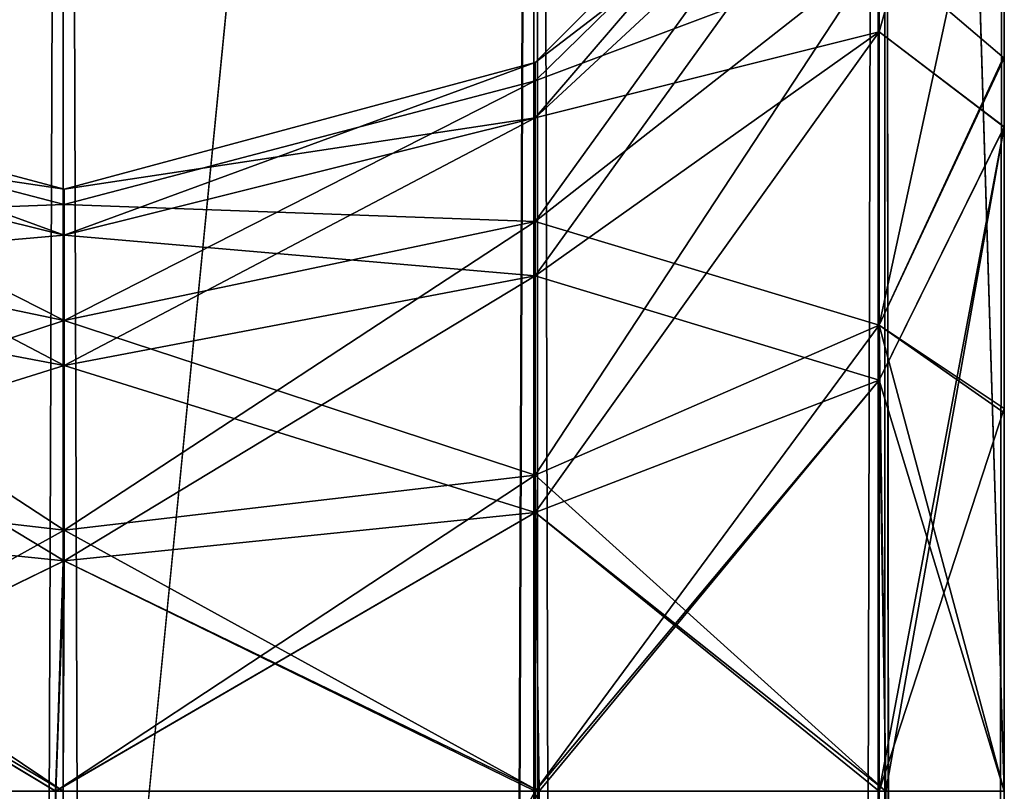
# Model space of a CAD drawing. Extents: x -23 to 470, y -1800 to 0.
# Tile 240 of 256: x 436 to 450, y -72 to -62. Entities that reach past the tile are written whole.
import ezdxf

# ---------------------------------------------------------------- set-up
doc = ezdxf.new("R2010")
doc.units = 0
doc.header["$LTSCALE"] = 17.087905
for name, color, linetype in [('545', 7, 'CONTINUOUS'), ('577', 7, 'CONTINUOUS'), ('578', 7, 'CONTINUOUS'), ('579', 7, 'CONTINUOUS'), ('580', 7, 'CONTINUOUS'), ('581', 7, 'CONTINUOUS'), ('582', 7, 'CONTINUOUS'), ('583', 7, 'CONTINUOUS'), ('584', 7, 'CONTINUOUS'), ('585', 7, 'CONTINUOUS'), ('586', 7, 'CONTINUOUS'), ('587', 7, 'CONTINUOUS'), ('588', 7, 'CONTINUOUS'), ('589', 7, 'CONTINUOUS'), ('590', 7, 'CONTINUOUS'), ('591', 7, 'CONTINUOUS'), ('611', 7, 'CONTINUOUS'), ('612', 7, 'CONTINUOUS')]:
    doc.layers.add(name, color=color, linetype=linetype)

msp = doc.modelspace()

# ---------------------------------------------------------------- linework, layer by layer
at = {"layer": '545', "linetype": 'CONTINUOUS'}
for points in [[(449.55, -63.023, 59.493), (449.55, -55.842, 53.805), (449.55, -12.5, 95), (449.55, -63.023, 59.493)], [(449.55, -63.019, 63.508), (449.55, -63.023, 59.493), (449.55, -12.5, 95), (449.55, -63.019, 63.508)], [(449.55, -55.839, 69.199), (449.55, -63.019, 63.508), (449.55, -12.5, 95), (449.55, -55.839, 69.199)], [(449.55, -55.842, -69.195), (449.55, -12.5, -24.51), (449.55, -63.023, -63.507), (449.55, -55.842, -69.195)], [(449.55, -63.023, -63.507), (449.55, -12.5, -24.51), (449.55, -63.019, -59.492), (449.55, -63.023, -63.507)], [(449.55, -63.019, -59.492), (449.55, -12.5, -24.51), (449.55, -55.839, -53.801), (449.55, -63.019, -59.492)], [(449.55, -13.067, -97.86), (449.55, -12.5, -95), (449.55, -63.019, -100.492), (449.55, -13.067, -97.86)], [(449.55, -63.019, -100.492), (449.55, -12.5, -95), (449.55, -55.839, -94.801), (449.55, -63.019, -100.492)], [(449.55, -13.5, -98.734), (449.55, -13.067, -97.86), (449.55, -63.019, -100.492), (449.55, -13.5, -98.734)], [(449.55, -14.695, -100.301), (449.55, -13.5, -98.734), (449.55, -63.019, -100.492), (449.55, -14.695, -100.301)], [(449.55, -63.023, 100.493), (449.55, -55.842, 94.805), (449.55, -14.695, 100.301), (449.55, -63.023, 100.493)], [(449.55, -16.266, 101.5), (449.55, -63.023, 100.493), (449.55, -14.695, 100.301), (449.55, -16.266, 101.5)], [(449.55, -16.266, -101.5), (449.55, -14.695, -100.301), (449.55, -63.019, -100.492), (449.55, -16.266, -101.5)], [(449.55, -17.135, 101.931), (449.55, -63.023, 100.493), (449.55, -16.266, 101.5), (449.55, -17.135, 101.931)], [(449.55, -17.135, -101.931), (449.55, -16.266, -101.5), (449.55, -71.85, -102.5), (449.55, -17.135, -101.931)], [(449.55, -71.85, -102.5), (449.55, -16.266, -101.5), (449.55, -63.019, -100.492), (449.55, -71.85, -102.5)], [(449.55, -20, 102.5), (449.55, -63.023, 100.493), (449.55, -17.135, 101.931), (449.55, -20, 102.5)], [(449.55, -20, -102.5), (449.55, -17.135, -101.931), (449.55, -71.85, -102.5), (449.55, -20, -102.5)], [(449.55, -71.85, 102.5), (449.55, -63.023, 100.493), (449.55, -20, 102.5), (449.55, -71.85, 102.5)], [(449.55, -55.839, 28.199), (449.55, -63.019, 22.508), (449.55, -36.75, 27.648), (449.55, -55.839, 28.199)], [(449.55, -36.75, 27.648), (449.55, -63.019, 22.508), (449.55, -47.582, 21.378), (449.55, -36.75, 27.648)], [(449.55, -63.023, -22.507), (449.55, -55.842, -28.195), (449.55, -36.75, -27.648), (449.55, -63.023, -22.507)], [(449.55, -47.582, -21.378), (449.55, -63.023, -22.507), (449.55, -36.75, -27.648), (449.55, -47.582, -21.378)], [(449.55, -62.109, 18.038), (449.55, -57.994, 15.109), (449.55, -47.582, 21.378), (449.55, -62.109, 18.038)], [(449.55, -66.819, 19.873), (449.55, -62.109, 18.038), (449.55, -47.582, 21.378), (449.55, -66.819, 19.873)], [(449.55, -71.85, 20.5), (449.55, -66.819, 19.873), (449.55, -47.582, 21.378), (449.55, -71.85, 20.5)], [(449.55, -63.019, 22.508), (449.55, -71.85, 20.5), (449.55, -47.582, 21.378), (449.55, -63.019, 22.508)], [(449.55, -71.85, -20.5), (449.55, -63.023, -22.507), (449.55, -47.582, -21.378), (449.55, -71.85, -20.5)], [(449.55, -66.765, -19.859), (449.55, -71.85, -20.5), (449.55, -47.582, -21.378), (449.55, -66.765, -19.859)], [(449.55, -62.077, -18.021), (449.55, -66.765, -19.859), (449.55, -47.582, -21.378), (449.55, -62.077, -18.021)], [(449.55, -57.983, -15.098), (449.55, -62.077, -18.021), (449.55, -47.582, -21.378), (449.55, -57.983, -15.098)], [(449.55, -71.85, 61.5), (449.55, -63.023, 59.493), (449.55, -63.019, 63.508), (449.55, -71.85, 61.5)], [(449.55, -71.85, -61.5), (449.55, -63.023, -63.507), (449.55, -63.019, -59.492), (449.55, -71.85, -61.5)]]:
    msp.add_3dface(points, dxfattribs=at)
at = {"layer": '577', "linetype": 'CONTINUOUS'}
for points in [[(437.05, -20, 115.1), (443.35, -1780, 113.412), (443.35, -20, 113.412), (437.05, -20, 115.1)], [(443.35, -1780, 113.412), (437.05, -20, 115.1), (437.05, -83.45, 115.1), (443.35, -1780, 113.412)], [(443.35, -1780, 113.412), (447.962, -1780, 108.8), (443.35, -20, 113.412), (443.35, -1780, 113.412)], [(447.962, -1780, 108.8), (447.962, -20, 108.8), (443.35, -20, 113.412), (447.962, -1780, 108.8)], [(449.55, -71.85, 102.5), (449.55, -20, 102.5), (447.962, -20, 108.8), (449.55, -71.85, 102.5)], [(449.55, -1728.15, 102.5), (449.55, -71.85, 102.5), (447.962, -20, 108.8), (449.55, -1728.15, 102.5)], [(449.55, -1780, 102.5), (449.55, -1728.15, 102.5), (447.962, -20, 108.8), (449.55, -1780, 102.5)], [(447.962, -1780, 108.8), (449.55, -1780, 102.5), (447.962, -20, 108.8), (447.962, -1780, 108.8)], [(436.949, -71.85, 89.9), (443.37, -71.85, 91.6), (437, -83.45, 89.9), (436.949, -71.85, 89.9)], [(437, -83.45, 89.9), (443.37, -71.85, 91.6), (437.05, -1716.55, 89.9), (437, -83.45, 89.9)], [(443.344, -1728.15, 91.585), (437.05, -1728.15, 89.9), (443.37, -71.85, 91.6), (443.344, -1728.15, 91.585)], [(443.37, -71.85, 91.6), (437.05, -1728.15, 89.9), (437.05, -1716.55, 89.9), (443.37, -71.85, 91.6)], [(447.962, -1728.15, 96.2), (443.344, -1728.15, 91.585), (443.37, -71.85, 91.6), (447.962, -1728.15, 96.2)], [(447.975, -71.85, 96.223), (447.962, -1728.15, 96.2), (443.37, -71.85, 91.6), (447.975, -71.85, 96.223)], [(449.55, -71.85, 102.5), (449.55, -1728.15, 102.5), (447.962, -1728.15, 96.2), (449.55, -71.85, 102.5)], [(449.55, -71.85, 102.5), (447.962, -1728.15, 96.2), (447.975, -71.85, 96.223), (449.55, -71.85, 102.5)]]:
    msp.add_3dface(points, dxfattribs=at)
at = {"layer": '578', "linetype": 'CONTINUOUS'}
for points in [[(430.747, -1780, 113.41), (437.05, -1780, 115.1), (430.747, -20, 113.41), (430.747, -1780, 113.41)], [(430.747, -20, 113.41), (437.05, -1780, 115.1), (437.05, -1716.55, 115.1), (430.747, -20, 113.41)], [(437.05, -20, 115.1), (430.747, -20, 113.41), (437.05, -83.45, 115.1), (437.05, -20, 115.1)], [(430.747, -20, 113.41), (437.05, -1716.55, 115.1), (437.05, -83.45, 115.1), (430.747, -20, 113.41)], [(430.73, -1728.15, 91.6), (430.756, -71.85, 91.585), (436.949, -71.85, 89.9), (430.73, -1728.15, 91.6)], [(430.73, -1728.15, 91.6), (436.949, -71.85, 89.9), (437, -83.45, 89.9), (430.73, -1728.15, 91.6)]]:
    msp.add_3dface(points, dxfattribs=at)
at = {"layer": '579', "linetype": 'CONTINUOUS'}
for points in [[(436.95, -71.85, -49), (437, -83.45, -49), (443.32, -71.85, -50.686), (436.95, -71.85, -49)], [(436.95, -71.85, -74), (443.32, -71.85, -72.314), (437, -83.45, -74), (436.95, -71.85, -74)], [(443.294, -1728.15, -50.671), (443.32, -71.85, -50.686), (437, -83.45, -49), (443.294, -1728.15, -50.671)], [(437, -83.45, -74), (443.32, -71.85, -72.314), (437.05, -1716.55, -74), (437, -83.45, -74)], [(443.294, -1728.15, -72.329), (437.05, -1728.15, -74), (443.32, -71.85, -72.314), (443.294, -1728.15, -72.329)], [(443.32, -71.85, -72.314), (437.05, -1728.15, -74), (437.05, -1716.55, -74), (443.32, -71.85, -72.314)], [(443.294, -1728.15, -50.671), (447.875, -1728.15, -55.25), (443.32, -71.85, -50.686), (443.294, -1728.15, -50.671)], [(447.875, -1728.15, -67.75), (443.294, -1728.15, -72.329), (443.32, -71.85, -72.314), (447.875, -1728.15, -67.75)], [(447.875, -1728.15, -55.25), (447.888, -71.85, -55.273), (443.32, -71.85, -50.686), (447.875, -1728.15, -55.25)], [(447.888, -71.85, -67.727), (447.875, -1728.15, -67.75), (443.32, -71.85, -72.314), (447.888, -71.85, -67.727)], [(449.55, -71.85, -61.5), (449.55, -1728.15, -61.5), (447.875, -1728.15, -67.75), (449.55, -71.85, -61.5)], [(449.55, -71.85, -61.5), (447.875, -1728.15, -67.75), (447.888, -71.85, -67.727), (449.55, -71.85, -61.5)], [(447.875, -1728.15, -55.25), (449.55, -1728.15, -61.5), (447.888, -71.85, -55.273), (447.875, -1728.15, -55.25)], [(449.55, -1728.15, -61.5), (449.55, -71.85, -61.5), (447.888, -71.85, -55.273), (449.55, -1728.15, -61.5)]]:
    msp.add_3dface(points, dxfattribs=at)
at = {"layer": '580', "linetype": 'CONTINUOUS'}
for points in [[(430.78, -1728.15, -72.314), (430.806, -71.85, -72.329), (436.95, -71.85, -74), (430.78, -1728.15, -72.314)], [(430.78, -1728.15, -72.314), (436.95, -71.85, -74), (437, -83.45, -74), (430.78, -1728.15, -72.314)], [(436.95, -71.85, -49), (430.806, -71.85, -50.671), (437, -83.45, -49), (436.95, -71.85, -49)]]:
    msp.add_3dface(points, dxfattribs=at)
at = {"layer": '581', "linetype": 'CONTINUOUS'}
for points in [[(443.3, -1780, -113.325), (437.05, -1780, -115), (443.3, -20, -113.325), (443.3, -1780, -113.325)], [(443.3, -20, -113.325), (437.05, -1780, -115), (437.05, -1716.55, -115), (443.3, -20, -113.325)], [(437.05, -20, -115), (443.3, -20, -113.325), (437.05, -83.45, -115), (437.05, -20, -115)], [(437.05, -83.45, -115), (443.3, -20, -113.325), (437.05, -1716.55, -115), (437.05, -83.45, -115)], [(447.875, -1780, -108.75), (443.3, -1780, -113.325), (447.875, -20, -108.75), (447.875, -1780, -108.75)], [(443.3, -1780, -113.325), (443.3, -20, -113.325), (447.875, -20, -108.75), (443.3, -1780, -113.325)], [(449.55, -20, -102.5), (449.55, -71.85, -102.5), (447.875, -1780, -108.75), (449.55, -20, -102.5)], [(449.55, -20, -102.5), (447.875, -1780, -108.75), (447.875, -20, -108.75), (449.55, -20, -102.5)], [(436.95, -71.85, -90), (437, -83.45, -90), (443.32, -71.85, -91.686), (436.95, -71.85, -90)], [(443.294, -1728.15, -91.671), (443.32, -71.85, -91.686), (437, -83.45, -90), (443.294, -1728.15, -91.671)], [(443.294, -1728.15, -91.671), (447.875, -1728.15, -96.25), (443.32, -71.85, -91.686), (443.294, -1728.15, -91.671)], [(447.875, -1728.15, -96.25), (447.888, -71.85, -96.273), (443.32, -71.85, -91.686), (447.875, -1728.15, -96.25)], [(449.55, -71.85, -102.5), (449.55, -1728.15, -102.5), (447.875, -1780, -108.75), (449.55, -71.85, -102.5)], [(447.875, -1728.15, -96.25), (449.55, -1728.15, -102.5), (447.888, -71.85, -96.273), (447.875, -1728.15, -96.25)], [(449.55, -1728.15, -102.5), (449.55, -71.85, -102.5), (447.888, -71.85, -96.273), (449.55, -1728.15, -102.5)]]:
    msp.add_3dface(points, dxfattribs=at)
at = {"layer": '582', "linetype": 'CONTINUOUS'}
for points in [[(430.797, -1780, -113.323), (430.797, -20, -113.323), (437.05, -20, -115), (430.797, -1780, -113.323)], [(430.797, -1780, -113.323), (437.05, -20, -115), (437.05, -83.45, -115), (430.797, -1780, -113.323)], [(436.95, -71.85, -90), (430.806, -71.85, -91.671), (437, -83.45, -90), (436.95, -71.85, -90)]]:
    msp.add_3dface(points, dxfattribs=at)
at = {"layer": '583', "linetype": 'CONTINUOUS'}
for points in [[(436.95, -71.85, 74), (437, -83.45, 74), (443.32, -71.85, 72.314), (436.95, -71.85, 74)], [(436.95, -71.85, 49), (443.32, -71.85, 50.686), (437, -83.45, 49), (436.95, -71.85, 49)], [(443.294, -1728.15, 72.329), (443.32, -71.85, 72.314), (437, -83.45, 74), (443.294, -1728.15, 72.329)], [(437, -83.45, 49), (443.32, -71.85, 50.686), (437.05, -1716.55, 49), (437, -83.45, 49)], [(443.294, -1728.15, 50.671), (437.05, -1728.15, 49), (443.32, -71.85, 50.686), (443.294, -1728.15, 50.671)], [(443.32, -71.85, 50.686), (437.05, -1728.15, 49), (437.05, -1716.55, 49), (443.32, -71.85, 50.686)], [(443.294, -1728.15, 72.329), (447.875, -1728.15, 67.75), (443.32, -71.85, 72.314), (443.294, -1728.15, 72.329)], [(447.875, -1728.15, 55.25), (443.294, -1728.15, 50.671), (443.32, -71.85, 50.686), (447.875, -1728.15, 55.25)], [(447.875, -1728.15, 67.75), (447.888, -71.85, 67.727), (443.32, -71.85, 72.314), (447.875, -1728.15, 67.75)], [(447.888, -71.85, 55.273), (447.875, -1728.15, 55.25), (443.32, -71.85, 50.686), (447.888, -71.85, 55.273)], [(449.55, -71.85, 61.5), (449.55, -1728.15, 61.5), (447.875, -1728.15, 55.25), (449.55, -71.85, 61.5)], [(449.55, -71.85, 61.5), (447.875, -1728.15, 55.25), (447.888, -71.85, 55.273), (449.55, -71.85, 61.5)], [(447.875, -1728.15, 67.75), (449.55, -1728.15, 61.5), (447.888, -71.85, 67.727), (447.875, -1728.15, 67.75)], [(449.55, -1728.15, 61.5), (449.55, -71.85, 61.5), (447.888, -71.85, 67.727), (449.55, -1728.15, 61.5)]]:
    msp.add_3dface(points, dxfattribs=at)
at = {"layer": '584', "linetype": 'CONTINUOUS'}
for points in [[(430.78, -1728.15, 50.686), (430.806, -71.85, 50.671), (436.95, -71.85, 49), (430.78, -1728.15, 50.686)], [(430.78, -1728.15, 50.686), (436.95, -71.85, 49), (437, -83.45, 49), (430.78, -1728.15, 50.686)], [(436.95, -71.85, 74), (430.806, -71.85, 72.329), (437, -83.45, 74), (436.95, -71.85, 74)]]:
    msp.add_3dface(points, dxfattribs=at)
at = {"layer": '585', "linetype": 'CONTINUOUS'}
for points in [[(436.95, -71.85, -8), (437, -83.45, -8), (443.32, -71.85, -9.686), (436.95, -71.85, -8)], [(443.294, -1728.15, -9.671), (443.32, -71.85, -9.686), (437, -83.45, -8), (443.294, -1728.15, -9.671)], [(443.317, -71.85, -31.315), (443.294, -1728.15, -31.329), (437.05, -71.85, -33), (443.317, -71.85, -31.315)], [(437.05, -71.85, -33), (443.294, -1728.15, -31.329), (437.05, -83.45, -33), (437.05, -71.85, -33)], [(443.294, -1728.15, -9.671), (447.875, -1728.15, -14.25), (443.32, -71.85, -9.686), (443.294, -1728.15, -9.671)], [(447.875, -1728.15, -26.75), (443.294, -1728.15, -31.329), (443.317, -71.85, -31.315), (447.875, -1728.15, -26.75)], [(447.888, -71.85, -26.727), (447.875, -1728.15, -26.75), (443.317, -71.85, -31.315), (447.888, -71.85, -26.727)], [(447.875, -1728.15, -14.25), (447.888, -71.85, -14.273), (443.32, -71.85, -9.686), (447.875, -1728.15, -14.25)], [(449.55, -71.85, -20.5), (449.55, -1728.15, -20.5), (447.875, -1728.15, -26.75), (449.55, -71.85, -20.5)], [(449.55, -71.85, -20.5), (447.875, -1728.15, -26.75), (447.888, -71.85, -26.727), (449.55, -71.85, -20.5)], [(447.875, -1728.15, -14.25), (449.55, -1728.15, -20.5), (447.888, -71.85, -14.273), (447.875, -1728.15, -14.25)], [(449.55, -1728.15, -20.5), (449.55, -71.85, -20.5), (447.888, -71.85, -14.273), (449.55, -1728.15, -20.5)]]:
    msp.add_3dface(points, dxfattribs=at)
at = {"layer": '586', "linetype": 'CONTINUOUS'}
for points in [[(430.78, -1728.15, -31.314), (430.802, -71.85, -31.327), (437.05, -83.45, -33), (430.78, -1728.15, -31.314)], [(430.802, -71.85, -31.327), (437.05, -71.85, -33), (437.05, -83.45, -33), (430.802, -71.85, -31.327)], [(436.95, -71.85, -8), (430.806, -71.85, -9.671), (437, -83.45, -8), (436.95, -71.85, -8)]]:
    msp.add_3dface(points, dxfattribs=at)
at = {"layer": '587', "linetype": 'CONTINUOUS'}
for points in [[(449.55, -63.019, 63.508), (449.55, -55.839, 69.199), (447.888, -61.758, 71.908), (449.55, -63.019, 63.508)], [(447.888, -61.758, 71.908), (449.55, -55.839, 69.199), (447.888, -58.664, 76.538), (447.888, -61.758, 71.908)], [(449.55, -55.842, 94.805), (449.55, -63.023, 100.493), (447.888, -61.758, 92.092), (449.55, -55.842, 94.805)], [(447.888, -58.664, 87.462), (449.55, -55.842, 94.805), (447.888, -61.758, 92.092), (447.888, -58.664, 87.462)], [(447.888, -58.664, 76.538), (447.888, -57.577, 82), (443.317, -62.903, 78.294), (447.888, -58.664, 76.538)], [(447.888, -57.577, 82), (447.888, -58.664, 87.462), (443.317, -62.165, 82), (447.888, -57.577, 82)], [(443.317, -62.903, 78.294), (447.888, -57.577, 82), (443.317, -62.165, 82), (443.317, -62.903, 78.294)], [(447.888, -61.758, 71.908), (447.888, -58.664, 76.538), (443.317, -65.002, 75.152), (447.888, -61.758, 71.908)], [(443.317, -65.002, 75.152), (447.888, -58.664, 76.538), (443.317, -62.903, 78.294), (443.317, -65.002, 75.152)], [(447.888, -58.664, 87.462), (447.888, -61.758, 92.092), (443.317, -62.903, 85.706), (447.888, -58.664, 87.462)], [(443.317, -62.165, 82), (447.888, -58.664, 87.462), (443.317, -62.903, 85.706), (443.317, -62.165, 82)], [(447.888, -66.388, 68.814), (447.888, -61.758, 71.908), (443.317, -68.144, 73.053), (447.888, -66.388, 68.814)], [(443.317, -68.144, 73.053), (447.888, -61.758, 71.908), (443.317, -65.002, 75.152), (443.317, -68.144, 73.053)], [(447.888, -61.758, 92.092), (447.888, -66.388, 95.186), (443.317, -65.002, 88.848), (447.888, -61.758, 92.092)], [(443.317, -62.903, 85.706), (447.888, -61.758, 92.092), (443.317, -65.002, 88.848), (443.317, -62.903, 85.706)], [(447.888, -66.388, 68.814), (449.55, -63.019, 63.508), (447.888, -61.758, 71.908), (447.888, -66.388, 68.814)], [(447.888, -61.758, 92.092), (449.55, -63.023, 100.493), (447.888, -66.388, 95.186), (447.888, -61.758, 92.092)], [(437.063, -63.85, 82), (437.063, -64.459, 85.061), (430.806, -62.179, 82), (437.063, -63.85, 82)], [(430.806, -62.915, 78.299), (437.063, -63.85, 82), (430.806, -62.179, 82), (430.806, -62.915, 78.299)], [(430.806, -62.179, 82), (437.063, -64.459, 85.061), (430.806, -62.915, 85.701), (430.806, -62.179, 82)], [(443.317, -62.903, 78.294), (443.317, -62.165, 82), (437.063, -64.459, 78.939), (443.317, -62.903, 78.294)], [(443.317, -62.165, 82), (443.317, -62.903, 85.706), (437.063, -63.85, 82), (443.317, -62.165, 82)], [(437.063, -64.459, 78.939), (443.317, -62.165, 82), (437.063, -63.85, 82), (437.063, -64.459, 78.939)], [(443.317, -65.002, 75.152), (443.317, -62.903, 78.294), (437.063, -66.193, 76.343), (443.317, -65.002, 75.152)], [(437.063, -66.193, 76.343), (443.317, -62.903, 78.294), (437.063, -64.459, 78.939), (437.063, -66.193, 76.343)], [(443.317, -62.903, 85.706), (443.317, -65.002, 88.848), (437.063, -64.459, 85.061), (443.317, -62.903, 85.706)], [(437.063, -63.85, 82), (443.317, -62.903, 85.706), (437.063, -64.459, 85.061), (437.063, -63.85, 82)], [(437.063, -64.459, 78.939), (437.063, -63.85, 82), (430.806, -62.915, 78.299), (437.063, -64.459, 78.939)], [(430.806, -65.011, 75.161), (437.063, -64.459, 78.939), (430.806, -62.915, 78.299), (430.806, -65.011, 75.161)], [(437.063, -64.459, 85.061), (437.063, -66.193, 87.657), (430.806, -62.915, 85.701), (437.063, -64.459, 85.061)], [(430.806, -62.915, 85.701), (437.063, -66.193, 87.657), (430.806, -65.011, 88.839), (430.806, -62.915, 85.701)], [(449.55, -71.85, 61.5), (449.55, -63.019, 63.508), (447.888, -71.85, 67.727), (449.55, -71.85, 61.5)], [(447.888, -71.85, 67.727), (449.55, -63.019, 63.508), (447.888, -66.388, 68.814), (447.888, -71.85, 67.727)], [(449.55, -63.023, 100.493), (449.55, -71.85, 102.5), (447.888, -66.388, 95.186), (449.55, -63.023, 100.493)], [(437.063, -66.193, 76.343), (437.063, -64.459, 78.939), (430.806, -65.011, 75.161), (437.063, -66.193, 76.343)], [(437.063, -64.459, 85.061), (443.317, -65.002, 88.848), (437.063, -66.193, 87.657), (437.063, -64.459, 85.061)], [(430.806, -68.149, 73.065), (437.063, -66.193, 76.343), (430.806, -65.011, 75.161), (430.806, -68.149, 73.065)], [(437.063, -66.193, 87.657), (437.063, -68.789, 89.391), (430.806, -65.011, 88.839), (437.063, -66.193, 87.657)], [(430.806, -65.011, 88.839), (437.063, -68.789, 89.391), (430.806, -68.149, 90.935), (430.806, -65.011, 88.839)], [(443.317, -68.144, 73.053), (443.317, -65.002, 75.152), (437.063, -68.789, 74.609), (443.317, -68.144, 73.053)], [(437.063, -68.789, 74.609), (443.317, -65.002, 75.152), (437.063, -66.193, 76.343), (437.063, -68.789, 74.609)], [(443.317, -65.002, 88.848), (443.317, -68.144, 90.947), (437.063, -66.193, 87.657), (443.317, -65.002, 88.848)], [(443.317, -65.002, 88.848), (447.888, -66.388, 95.186), (443.317, -68.144, 90.947), (443.317, -65.002, 88.848)], [(437.063, -68.789, 74.609), (437.063, -66.193, 76.343), (430.806, -68.149, 73.065), (437.063, -68.789, 74.609)], [(437.063, -66.193, 87.657), (443.317, -68.144, 90.947), (437.063, -68.789, 89.391), (437.063, -66.193, 87.657)], [(443.32, -71.85, 72.314), (447.888, -66.388, 68.814), (443.317, -68.144, 73.053), (443.32, -71.85, 72.314)], [(447.888, -66.388, 95.186), (447.975, -71.85, 96.223), (443.317, -68.144, 90.947), (447.888, -66.388, 95.186)], [(447.888, -71.85, 67.727), (447.888, -66.388, 68.814), (443.32, -71.85, 72.314), (447.888, -71.85, 67.727)], [(447.888, -66.388, 95.186), (449.55, -71.85, 102.5), (447.975, -71.85, 96.223), (447.888, -66.388, 95.186)], [(430.756, -71.85, 91.585), (430.806, -68.149, 90.935), (436.949, -71.85, 89.9), (430.756, -71.85, 91.585)], [(430.806, -71.85, 72.329), (437.063, -68.789, 74.609), (430.806, -68.149, 73.065), (430.806, -71.85, 72.329)], [(437.063, -68.789, 89.391), (436.949, -71.85, 89.9), (430.806, -68.149, 90.935), (437.063, -68.789, 89.391)], [(443.32, -71.85, 72.314), (443.317, -68.144, 73.053), (436.95, -71.85, 74), (443.32, -71.85, 72.314)], [(436.95, -71.85, 74), (443.317, -68.144, 73.053), (437.063, -68.789, 74.609), (436.95, -71.85, 74)], [(443.317, -68.144, 90.947), (443.37, -71.85, 91.6), (437.063, -68.789, 89.391), (443.317, -68.144, 90.947)], [(443.317, -68.144, 90.947), (447.975, -71.85, 96.223), (443.37, -71.85, 91.6), (443.317, -68.144, 90.947)], [(436.95, -71.85, 74), (437.063, -68.789, 74.609), (430.806, -71.85, 72.329), (436.95, -71.85, 74)], [(437.063, -68.789, 89.391), (443.37, -71.85, 91.6), (436.949, -71.85, 89.9), (437.063, -68.789, 89.391)]]:
    msp.add_3dface(points, dxfattribs=at)
at = {"layer": '588', "linetype": 'CONTINUOUS'}
for points in [[(449.55, -63.019, 22.508), (449.55, -55.839, 28.199), (447.888, -61.758, 30.908), (449.55, -63.019, 22.508)], [(447.888, -61.758, 30.908), (449.55, -55.839, 28.199), (447.888, -58.664, 35.538), (447.888, -61.758, 30.908)], [(449.55, -55.842, 53.805), (449.55, -63.023, 59.493), (447.888, -61.758, 51.092), (449.55, -55.842, 53.805)], [(447.888, -58.664, 46.462), (449.55, -55.842, 53.805), (447.888, -61.758, 51.092), (447.888, -58.664, 46.462)], [(447.888, -58.664, 35.538), (447.888, -57.577, 41), (443.317, -62.903, 37.294), (447.888, -58.664, 35.538)], [(447.888, -57.577, 41), (447.888, -58.664, 46.462), (443.317, -62.165, 41), (447.888, -57.577, 41)], [(443.317, -62.903, 37.294), (447.888, -57.577, 41), (443.317, -62.165, 41), (443.317, -62.903, 37.294)], [(447.888, -61.758, 30.908), (447.888, -58.664, 35.538), (443.317, -65.002, 34.152), (447.888, -61.758, 30.908)], [(443.317, -65.002, 34.152), (447.888, -58.664, 35.538), (443.317, -62.903, 37.294), (443.317, -65.002, 34.152)], [(447.888, -58.664, 46.462), (447.888, -61.758, 51.092), (443.317, -62.903, 44.706), (447.888, -58.664, 46.462)], [(443.317, -62.165, 41), (447.888, -58.664, 46.462), (443.317, -62.903, 44.706), (443.317, -62.165, 41)], [(447.888, -66.388, 27.814), (447.888, -61.758, 30.908), (443.317, -68.144, 32.053), (447.888, -66.388, 27.814)], [(443.317, -68.144, 32.053), (447.888, -61.758, 30.908), (443.317, -65.002, 34.152), (443.317, -68.144, 32.053)], [(447.888, -61.758, 51.092), (447.888, -66.388, 54.186), (443.317, -65.002, 47.848), (447.888, -61.758, 51.092)], [(443.317, -62.903, 44.706), (447.888, -61.758, 51.092), (443.317, -65.002, 47.848), (443.317, -62.903, 44.706)], [(447.888, -66.388, 27.814), (449.55, -63.019, 22.508), (447.888, -61.758, 30.908), (447.888, -66.388, 27.814)], [(447.888, -61.758, 51.092), (449.55, -63.023, 59.493), (447.888, -66.388, 54.186), (447.888, -61.758, 51.092)], [(437.063, -63.85, 41), (437.063, -64.459, 44.061), (430.806, -62.179, 41), (437.063, -63.85, 41)], [(430.806, -62.915, 37.299), (437.063, -63.85, 41), (430.806, -62.179, 41), (430.806, -62.915, 37.299)], [(430.806, -62.179, 41), (437.063, -64.459, 44.061), (430.806, -62.915, 44.701), (430.806, -62.179, 41)], [(443.317, -62.903, 37.294), (443.317, -62.165, 41), (437.063, -64.459, 37.939), (443.317, -62.903, 37.294)], [(443.317, -62.165, 41), (443.317, -62.903, 44.706), (437.063, -63.85, 41), (443.317, -62.165, 41)], [(437.063, -64.459, 37.939), (443.317, -62.165, 41), (437.063, -63.85, 41), (437.063, -64.459, 37.939)], [(443.317, -65.002, 34.152), (443.317, -62.903, 37.294), (437.063, -66.193, 35.343), (443.317, -65.002, 34.152)], [(437.063, -66.193, 35.343), (443.317, -62.903, 37.294), (437.063, -64.459, 37.939), (437.063, -66.193, 35.343)], [(443.317, -62.903, 44.706), (443.317, -65.002, 47.848), (437.063, -64.459, 44.061), (443.317, -62.903, 44.706)], [(437.063, -63.85, 41), (443.317, -62.903, 44.706), (437.063, -64.459, 44.061), (437.063, -63.85, 41)], [(437.063, -64.459, 37.939), (437.063, -63.85, 41), (430.806, -62.915, 37.299), (437.063, -64.459, 37.939)], [(430.806, -65.011, 34.161), (437.063, -64.459, 37.939), (430.806, -62.915, 37.299), (430.806, -65.011, 34.161)], [(437.063, -64.459, 44.061), (437.063, -66.193, 46.657), (430.806, -62.915, 44.701), (437.063, -64.459, 44.061)], [(430.806, -62.915, 44.701), (437.063, -66.193, 46.657), (430.806, -65.011, 47.839), (430.806, -62.915, 44.701)], [(447.975, -71.85, 26.777), (449.55, -63.019, 22.508), (447.888, -66.388, 27.814), (447.975, -71.85, 26.777)], [(449.55, -63.023, 59.493), (449.55, -71.85, 61.5), (447.888, -66.388, 54.186), (449.55, -63.023, 59.493)], [(449.55, -71.85, 20.5), (449.55, -63.019, 22.508), (447.975, -71.85, 26.777), (449.55, -71.85, 20.5)], [(437.063, -66.193, 35.343), (437.063, -64.459, 37.939), (430.806, -65.011, 34.161), (437.063, -66.193, 35.343)], [(437.063, -64.459, 44.061), (443.317, -65.002, 47.848), (437.063, -66.193, 46.657), (437.063, -64.459, 44.061)], [(430.806, -68.149, 32.065), (437.063, -66.193, 35.343), (430.806, -65.011, 34.161), (430.806, -68.149, 32.065)], [(437.063, -66.193, 46.657), (437.063, -68.789, 48.391), (430.806, -65.011, 47.839), (437.063, -66.193, 46.657)], [(430.806, -65.011, 47.839), (437.063, -68.789, 48.391), (430.806, -68.149, 49.935), (430.806, -65.011, 47.839)], [(443.317, -68.144, 32.053), (443.317, -65.002, 34.152), (437.063, -68.789, 33.609), (443.317, -68.144, 32.053)], [(437.063, -68.789, 33.609), (443.317, -65.002, 34.152), (437.063, -66.193, 35.343), (437.063, -68.789, 33.609)], [(443.317, -65.002, 47.848), (443.317, -68.144, 49.947), (437.063, -66.193, 46.657), (443.317, -65.002, 47.848)], [(443.317, -65.002, 47.848), (447.888, -66.388, 54.186), (443.317, -68.144, 49.947), (443.317, -65.002, 47.848)], [(437.063, -68.789, 33.609), (437.063, -66.193, 35.343), (430.806, -68.149, 32.065), (437.063, -68.789, 33.609)], [(437.063, -66.193, 46.657), (443.317, -68.144, 49.947), (437.063, -68.789, 48.391), (437.063, -66.193, 46.657)], [(443.37, -71.85, 31.4), (447.888, -66.388, 27.814), (443.317, -68.144, 32.053), (443.37, -71.85, 31.4)], [(447.888, -66.388, 54.186), (447.888, -71.85, 55.273), (443.317, -68.144, 49.947), (447.888, -66.388, 54.186)], [(447.975, -71.85, 26.777), (447.888, -66.388, 27.814), (443.37, -71.85, 31.4), (447.975, -71.85, 26.777)], [(447.888, -66.388, 54.186), (449.55, -71.85, 61.5), (447.888, -71.85, 55.273), (447.888, -66.388, 54.186)], [(430.756, -71.85, 31.415), (437.063, -68.789, 33.609), (430.806, -68.149, 32.065), (430.756, -71.85, 31.415)], [(437.063, -68.789, 48.391), (436.95, -71.85, 49), (430.806, -68.149, 49.935), (437.063, -68.789, 48.391)], [(430.806, -71.85, 50.671), (430.806, -68.149, 49.935), (436.95, -71.85, 49), (430.806, -71.85, 50.671)], [(443.37, -71.85, 31.4), (443.317, -68.144, 32.053), (436.949, -71.85, 33.1), (443.37, -71.85, 31.4)], [(436.949, -71.85, 33.1), (443.317, -68.144, 32.053), (437.063, -68.789, 33.609), (436.949, -71.85, 33.1)], [(443.317, -68.144, 49.947), (443.32, -71.85, 50.686), (437.063, -68.789, 48.391), (443.317, -68.144, 49.947)], [(443.317, -68.144, 49.947), (447.888, -71.85, 55.273), (443.32, -71.85, 50.686), (443.317, -68.144, 49.947)], [(436.949, -71.85, 33.1), (437.063, -68.789, 33.609), (430.756, -71.85, 31.415), (436.949, -71.85, 33.1)], [(437.063, -68.789, 48.391), (443.32, -71.85, 50.686), (436.95, -71.85, 49), (437.063, -68.789, 48.391)]]:
    msp.add_3dface(points, dxfattribs=at)
at = {"layer": '589', "linetype": 'CONTINUOUS'}
for points in [[(447.888, -60.691, -8.899), (447.888, -57.935, -3.176), (443.317, -64.278, -6.038), (447.888, -60.691, -8.899)], [(447.888, -57.935, -3.176), (447.888, -57.935, 3.176), (443.317, -62.408, -2.155), (447.888, -57.935, -3.176)], [(443.317, -64.278, -6.038), (447.888, -57.935, -3.176), (443.317, -62.408, -2.155), (443.317, -64.278, -6.038)], [(447.888, -57.935, 3.176), (447.888, -60.691, 8.899), (443.317, -62.408, 2.155), (447.888, -57.935, 3.176)], [(443.317, -62.408, -2.155), (447.888, -57.935, 3.176), (443.317, -62.408, 2.155), (443.317, -62.408, -2.155)], [(449.55, -62.077, -18.021), (449.55, -57.983, -15.098), (447.888, -65.657, -12.859), (449.55, -62.077, -18.021)], [(447.888, -65.657, -12.859), (449.55, -57.983, -15.098), (447.888, -60.691, -8.899), (447.888, -65.657, -12.859)], [(449.55, -57.994, 15.109), (449.55, -62.109, 18.038), (447.888, -60.691, 8.899), (449.55, -57.994, 15.109)], [(447.888, -65.657, -12.859), (447.888, -60.691, -8.899), (443.317, -67.648, -8.725), (447.888, -65.657, -12.859)], [(443.317, -67.648, -8.725), (447.888, -60.691, -8.899), (443.317, -64.278, -6.038), (443.317, -67.648, -8.725)], [(447.888, -60.691, 8.899), (447.888, -65.657, 12.859), (443.317, -64.278, 6.038), (447.888, -60.691, 8.899)], [(443.317, -62.408, 2.155), (447.888, -60.691, 8.899), (443.317, -64.278, 6.038), (443.317, -62.408, 2.155)], [(447.888, -60.691, 8.899), (449.55, -62.109, 18.038), (447.888, -65.657, 12.859), (447.888, -60.691, 8.899)], [(449.55, -66.765, -19.859), (449.55, -62.077, -18.021), (447.888, -65.657, -12.859), (449.55, -66.765, -19.859)], [(449.55, -62.109, 18.038), (449.55, -66.819, 19.873), (447.888, -65.657, 12.859), (449.55, -62.109, 18.038)], [(437.063, -64.051, -1.78), (437.063, -64.051, 1.78), (430.806, -62.421, -2.152), (437.063, -64.051, -1.78)], [(430.806, -64.289, -6.03), (437.063, -64.051, -1.78), (430.806, -62.421, -2.152), (430.806, -64.289, -6.03)], [(437.063, -64.051, 1.78), (437.063, -65.595, 4.988), (430.806, -62.421, 2.152), (437.063, -64.051, 1.78)], [(430.806, -62.421, -2.152), (437.063, -64.051, 1.78), (430.806, -62.421, 2.152), (430.806, -62.421, -2.152)], [(430.806, -62.421, 2.152), (437.063, -65.595, 4.988), (430.806, -64.289, 6.03), (430.806, -62.421, 2.152)], [(443.317, -64.278, -6.038), (443.317, -62.408, -2.155), (437.063, -65.595, -4.988), (443.317, -64.278, -6.038)], [(443.317, -62.408, -2.155), (443.317, -62.408, 2.155), (437.063, -64.051, -1.78), (443.317, -62.408, -2.155)], [(437.063, -65.595, -4.988), (443.317, -62.408, -2.155), (437.063, -64.051, -1.78), (437.063, -65.595, -4.988)], [(443.317, -62.408, 2.155), (443.317, -64.278, 6.038), (437.063, -64.051, 1.78), (443.317, -62.408, 2.155)], [(437.063, -64.051, -1.78), (443.317, -62.408, 2.155), (437.063, -64.051, 1.78), (437.063, -64.051, -1.78)], [(437.063, -65.595, -4.988), (437.063, -64.051, -1.78), (430.806, -64.289, -6.03), (437.063, -65.595, -4.988)], [(437.063, -64.051, 1.78), (443.317, -64.278, 6.038), (437.063, -65.595, 4.988), (437.063, -64.051, 1.78)], [(430.806, -67.654, -8.714), (437.063, -65.595, -4.988), (430.806, -64.289, -6.03), (430.806, -67.654, -8.714)], [(437.063, -65.595, 4.988), (437.063, -68.379, 7.208), (430.806, -64.289, 6.03), (437.063, -65.595, 4.988)], [(430.806, -64.289, 6.03), (437.063, -68.379, 7.208), (430.806, -67.654, 8.714), (430.806, -64.289, 6.03)], [(443.317, -67.648, -8.725), (443.317, -64.278, -6.038), (437.063, -68.379, -7.208), (443.317, -67.648, -8.725)], [(437.063, -68.379, -7.208), (443.317, -64.278, -6.038), (437.063, -65.595, -4.988), (437.063, -68.379, -7.208)], [(443.317, -64.278, 6.038), (443.317, -67.648, 8.725), (437.063, -65.595, 4.988), (443.317, -64.278, 6.038)], [(443.317, -64.278, 6.038), (447.888, -65.657, 12.859), (443.317, -67.648, 8.725), (443.317, -64.278, 6.038)], [(437.063, -68.379, -7.208), (437.063, -65.595, -4.988), (430.806, -67.654, -8.714), (437.063, -68.379, -7.208)], [(437.063, -65.595, 4.988), (443.317, -67.648, 8.725), (437.063, -68.379, 7.208), (437.063, -65.595, 4.988)], [(443.32, -71.85, -9.686), (447.888, -65.657, -12.859), (443.317, -67.648, -8.725), (443.32, -71.85, -9.686)], [(447.888, -65.657, 12.859), (447.975, -71.85, 14.223), (443.317, -67.648, 8.725), (447.888, -65.657, 12.859)], [(447.888, -71.85, -14.273), (447.888, -65.657, -12.859), (443.32, -71.85, -9.686), (447.888, -71.85, -14.273)], [(449.55, -66.819, 19.873), (449.55, -71.85, 20.5), (447.888, -65.657, 12.859), (449.55, -66.819, 19.873)], [(447.888, -65.657, 12.859), (449.55, -71.85, 20.5), (447.975, -71.85, 14.223), (447.888, -65.657, 12.859)], [(447.888, -71.85, -14.273), (449.55, -66.765, -19.859), (447.888, -65.657, -12.859), (447.888, -71.85, -14.273)], [(449.55, -71.85, -20.5), (449.55, -66.765, -19.859), (447.888, -71.85, -14.273), (449.55, -71.85, -20.5)], [(430.752, -71.85, 9.587), (430.806, -67.654, 8.714), (437.05, -71.85, 7.9), (430.752, -71.85, 9.587)], [(430.806, -71.85, -9.671), (437.063, -68.379, -7.208), (430.806, -67.654, -8.714), (430.806, -71.85, -9.671)], [(437.063, -68.379, 7.208), (437.05, -71.85, 7.9), (430.806, -67.654, 8.714), (437.063, -68.379, 7.208)], [(443.32, -71.85, -9.686), (443.317, -67.648, -8.725), (436.95, -71.85, -8), (443.32, -71.85, -9.686)], [(436.95, -71.85, -8), (443.317, -67.648, -8.725), (437.063, -68.379, -7.208), (436.95, -71.85, -8)], [(443.317, -67.648, 8.725), (443.367, -71.85, 9.598), (437.063, -68.379, 7.208), (443.317, -67.648, 8.725)], [(443.317, -67.648, 8.725), (447.975, -71.85, 14.223), (443.367, -71.85, 9.598), (443.317, -67.648, 8.725)], [(436.95, -71.85, -8), (437.063, -68.379, -7.208), (430.806, -71.85, -9.671), (436.95, -71.85, -8)], [(437.063, -68.379, 7.208), (443.367, -71.85, 9.598), (437.05, -71.85, 7.9), (437.063, -68.379, 7.208)]]:
    msp.add_3dface(points, dxfattribs=at)
at = {"layer": '590', "linetype": 'CONTINUOUS'}
for points in [[(449.55, -63.019, -59.492), (449.55, -55.839, -53.801), (447.888, -61.758, -51.092), (449.55, -63.019, -59.492)], [(447.888, -61.758, -51.092), (449.55, -55.839, -53.801), (447.888, -58.664, -46.462), (447.888, -61.758, -51.092)], [(449.55, -55.842, -28.195), (449.55, -63.023, -22.507), (447.888, -61.758, -30.908), (449.55, -55.842, -28.195)], [(447.888, -58.664, -35.538), (449.55, -55.842, -28.195), (447.888, -61.758, -30.908), (447.888, -58.664, -35.538)], [(447.888, -58.664, -46.462), (447.888, -57.577, -41), (443.317, -62.903, -44.706), (447.888, -58.664, -46.462)], [(447.888, -57.577, -41), (447.888, -58.664, -35.538), (443.317, -62.165, -41), (447.888, -57.577, -41)], [(443.317, -62.903, -44.706), (447.888, -57.577, -41), (443.317, -62.165, -41), (443.317, -62.903, -44.706)], [(447.888, -61.758, -51.092), (447.888, -58.664, -46.462), (443.317, -65.002, -47.848), (447.888, -61.758, -51.092)], [(443.317, -65.002, -47.848), (447.888, -58.664, -46.462), (443.317, -62.903, -44.706), (443.317, -65.002, -47.848)], [(447.888, -58.664, -35.538), (447.888, -61.758, -30.908), (443.317, -62.903, -37.294), (447.888, -58.664, -35.538)], [(443.317, -62.165, -41), (447.888, -58.664, -35.538), (443.317, -62.903, -37.294), (443.317, -62.165, -41)], [(447.888, -66.388, -54.186), (447.888, -61.758, -51.092), (443.317, -68.144, -49.947), (447.888, -66.388, -54.186)], [(443.317, -68.144, -49.947), (447.888, -61.758, -51.092), (443.317, -65.002, -47.848), (443.317, -68.144, -49.947)], [(447.888, -61.758, -30.908), (447.888, -66.388, -27.814), (443.317, -65.002, -34.152), (447.888, -61.758, -30.908)], [(443.317, -62.903, -37.294), (447.888, -61.758, -30.908), (443.317, -65.002, -34.152), (443.317, -62.903, -37.294)], [(447.888, -66.388, -54.186), (449.55, -63.019, -59.492), (447.888, -61.758, -51.092), (447.888, -66.388, -54.186)], [(447.888, -61.758, -30.908), (449.55, -63.023, -22.507), (447.888, -66.388, -27.814), (447.888, -61.758, -30.908)], [(437.063, -63.85, -41), (437.063, -64.459, -37.939), (430.806, -62.179, -41), (437.063, -63.85, -41)], [(430.806, -62.915, -44.701), (437.063, -63.85, -41), (430.806, -62.179, -41), (430.806, -62.915, -44.701)], [(430.806, -62.179, -41), (437.063, -64.459, -37.939), (430.806, -62.915, -37.299), (430.806, -62.179, -41)], [(443.317, -62.903, -44.706), (443.317, -62.165, -41), (437.063, -64.459, -44.061), (443.317, -62.903, -44.706)], [(443.317, -62.165, -41), (443.317, -62.903, -37.294), (437.063, -63.85, -41), (443.317, -62.165, -41)], [(437.063, -64.459, -44.061), (443.317, -62.165, -41), (437.063, -63.85, -41), (437.063, -64.459, -44.061)], [(443.317, -65.002, -47.848), (443.317, -62.903, -44.706), (437.063, -66.193, -46.657), (443.317, -65.002, -47.848)], [(437.063, -66.193, -46.657), (443.317, -62.903, -44.706), (437.063, -64.459, -44.061), (437.063, -66.193, -46.657)], [(443.317, -62.903, -37.294), (443.317, -65.002, -34.152), (437.063, -64.459, -37.939), (443.317, -62.903, -37.294)], [(437.063, -63.85, -41), (443.317, -62.903, -37.294), (437.063, -64.459, -37.939), (437.063, -63.85, -41)], [(437.063, -64.459, -44.061), (437.063, -63.85, -41), (430.806, -62.915, -44.701), (437.063, -64.459, -44.061)], [(430.806, -65.011, -47.839), (437.063, -64.459, -44.061), (430.806, -62.915, -44.701), (430.806, -65.011, -47.839)], [(437.063, -64.459, -37.939), (437.063, -66.193, -35.343), (430.806, -62.915, -37.299), (437.063, -64.459, -37.939)], [(430.806, -62.915, -37.299), (437.063, -66.193, -35.343), (430.806, -65.011, -34.161), (430.806, -62.915, -37.299)], [(449.55, -71.85, -61.5), (449.55, -63.019, -59.492), (447.888, -71.85, -55.273), (449.55, -71.85, -61.5)], [(447.888, -71.85, -55.273), (449.55, -63.019, -59.492), (447.888, -66.388, -54.186), (447.888, -71.85, -55.273)], [(449.55, -63.023, -22.507), (449.55, -71.85, -20.5), (447.888, -66.388, -27.814), (449.55, -63.023, -22.507)], [(437.063, -66.193, -46.657), (437.063, -64.459, -44.061), (430.806, -65.011, -47.839), (437.063, -66.193, -46.657)], [(437.063, -64.459, -37.939), (443.317, -65.002, -34.152), (437.063, -66.193, -35.343), (437.063, -64.459, -37.939)], [(430.806, -68.149, -49.935), (437.063, -66.193, -46.657), (430.806, -65.011, -47.839), (430.806, -68.149, -49.935)], [(437.063, -66.193, -35.343), (437.063, -68.789, -33.609), (430.806, -65.011, -34.161), (437.063, -66.193, -35.343)], [(430.806, -65.011, -34.161), (437.063, -68.789, -33.609), (430.806, -68.149, -32.065), (430.806, -65.011, -34.161)], [(443.317, -68.144, -49.947), (443.317, -65.002, -47.848), (437.063, -68.789, -48.391), (443.317, -68.144, -49.947)], [(437.063, -68.789, -48.391), (443.317, -65.002, -47.848), (437.063, -66.193, -46.657), (437.063, -68.789, -48.391)], [(443.317, -65.002, -34.152), (443.317, -68.144, -32.053), (437.063, -66.193, -35.343), (443.317, -65.002, -34.152)], [(443.317, -65.002, -34.152), (447.888, -66.388, -27.814), (443.317, -68.144, -32.053), (443.317, -65.002, -34.152)], [(437.063, -68.789, -48.391), (437.063, -66.193, -46.657), (430.806, -68.149, -49.935), (437.063, -68.789, -48.391)], [(437.063, -66.193, -35.343), (443.317, -68.144, -32.053), (437.063, -68.789, -33.609), (437.063, -66.193, -35.343)], [(443.32, -71.85, -50.686), (447.888, -66.388, -54.186), (443.317, -68.144, -49.947), (443.32, -71.85, -50.686)], [(447.888, -66.388, -27.814), (447.888, -71.85, -26.727), (443.317, -68.144, -32.053), (447.888, -66.388, -27.814)], [(447.888, -71.85, -55.273), (447.888, -66.388, -54.186), (443.32, -71.85, -50.686), (447.888, -71.85, -55.273)], [(447.888, -66.388, -27.814), (449.55, -71.85, -20.5), (447.888, -71.85, -26.727), (447.888, -66.388, -27.814)], [(430.802, -71.85, -31.327), (430.806, -68.149, -32.065), (437.05, -71.85, -33), (430.802, -71.85, -31.327)], [(430.806, -71.85, -50.671), (437.063, -68.789, -48.391), (430.806, -68.149, -49.935), (430.806, -71.85, -50.671)], [(437.063, -68.789, -33.609), (437.05, -71.85, -33), (430.806, -68.149, -32.065), (437.063, -68.789, -33.609)], [(443.32, -71.85, -50.686), (443.317, -68.144, -49.947), (436.95, -71.85, -49), (443.32, -71.85, -50.686)], [(436.95, -71.85, -49), (443.317, -68.144, -49.947), (437.063, -68.789, -48.391), (436.95, -71.85, -49)], [(443.317, -68.144, -32.053), (443.317, -71.85, -31.315), (437.063, -68.789, -33.609), (443.317, -68.144, -32.053)], [(443.317, -68.144, -32.053), (447.888, -71.85, -26.727), (443.317, -71.85, -31.315), (443.317, -68.144, -32.053)], [(436.95, -71.85, -49), (437.063, -68.789, -48.391), (430.806, -71.85, -50.671), (436.95, -71.85, -49)], [(437.063, -68.789, -33.609), (443.317, -71.85, -31.315), (437.05, -71.85, -33), (437.063, -68.789, -33.609)]]:
    msp.add_3dface(points, dxfattribs=at)
at = {"layer": '591', "linetype": 'CONTINUOUS'}
for points in [[(449.55, -63.019, -100.492), (449.55, -55.839, -94.801), (447.888, -61.758, -92.092), (449.55, -63.019, -100.492)], [(447.888, -61.758, -92.092), (449.55, -55.839, -94.801), (447.888, -58.664, -87.462), (447.888, -61.758, -92.092)], [(449.55, -55.842, -69.195), (449.55, -63.023, -63.507), (447.888, -61.758, -71.908), (449.55, -55.842, -69.195)], [(447.888, -58.664, -76.538), (449.55, -55.842, -69.195), (447.888, -61.758, -71.908), (447.888, -58.664, -76.538)], [(447.888, -58.664, -87.462), (447.888, -57.577, -82), (443.317, -62.903, -85.706), (447.888, -58.664, -87.462)], [(447.888, -57.577, -82), (447.888, -58.664, -76.538), (443.317, -62.165, -82), (447.888, -57.577, -82)], [(443.317, -62.903, -85.706), (447.888, -57.577, -82), (443.317, -62.165, -82), (443.317, -62.903, -85.706)], [(447.888, -61.758, -92.092), (447.888, -58.664, -87.462), (443.317, -65.002, -88.848), (447.888, -61.758, -92.092)], [(443.317, -65.002, -88.848), (447.888, -58.664, -87.462), (443.317, -62.903, -85.706), (443.317, -65.002, -88.848)], [(447.888, -58.664, -76.538), (447.888, -61.758, -71.908), (443.317, -62.903, -78.294), (447.888, -58.664, -76.538)], [(443.317, -62.165, -82), (447.888, -58.664, -76.538), (443.317, -62.903, -78.294), (443.317, -62.165, -82)], [(447.888, -66.388, -95.186), (447.888, -61.758, -92.092), (443.317, -68.144, -90.947), (447.888, -66.388, -95.186)], [(443.317, -68.144, -90.947), (447.888, -61.758, -92.092), (443.317, -65.002, -88.848), (443.317, -68.144, -90.947)], [(447.888, -61.758, -71.908), (447.888, -66.388, -68.814), (443.317, -65.002, -75.152), (447.888, -61.758, -71.908)], [(443.317, -62.903, -78.294), (447.888, -61.758, -71.908), (443.317, -65.002, -75.152), (443.317, -62.903, -78.294)], [(447.888, -66.388, -95.186), (449.55, -63.019, -100.492), (447.888, -61.758, -92.092), (447.888, -66.388, -95.186)], [(447.888, -61.758, -71.908), (449.55, -63.023, -63.507), (447.888, -66.388, -68.814), (447.888, -61.758, -71.908)], [(437.063, -63.85, -82), (437.063, -64.459, -78.939), (430.806, -62.179, -82), (437.063, -63.85, -82)], [(430.806, -62.915, -85.701), (437.063, -63.85, -82), (430.806, -62.179, -82), (430.806, -62.915, -85.701)], [(430.806, -62.179, -82), (437.063, -64.459, -78.939), (430.806, -62.915, -78.299), (430.806, -62.179, -82)], [(443.317, -62.903, -85.706), (443.317, -62.165, -82), (437.063, -64.459, -85.061), (443.317, -62.903, -85.706)], [(443.317, -62.165, -82), (443.317, -62.903, -78.294), (437.063, -63.85, -82), (443.317, -62.165, -82)], [(437.063, -64.459, -85.061), (443.317, -62.165, -82), (437.063, -63.85, -82), (437.063, -64.459, -85.061)], [(443.317, -65.002, -88.848), (443.317, -62.903, -85.706), (437.063, -66.193, -87.657), (443.317, -65.002, -88.848)], [(437.063, -66.193, -87.657), (443.317, -62.903, -85.706), (437.063, -64.459, -85.061), (437.063, -66.193, -87.657)], [(443.317, -62.903, -78.294), (443.317, -65.002, -75.152), (437.063, -64.459, -78.939), (443.317, -62.903, -78.294)], [(437.063, -63.85, -82), (443.317, -62.903, -78.294), (437.063, -64.459, -78.939), (437.063, -63.85, -82)], [(437.063, -64.459, -85.061), (437.063, -63.85, -82), (430.806, -62.915, -85.701), (437.063, -64.459, -85.061)], [(430.806, -65.011, -88.839), (437.063, -64.459, -85.061), (430.806, -62.915, -85.701), (430.806, -65.011, -88.839)], [(437.063, -64.459, -78.939), (437.063, -66.193, -76.343), (430.806, -62.915, -78.299), (437.063, -64.459, -78.939)], [(430.806, -62.915, -78.299), (437.063, -66.193, -76.343), (430.806, -65.011, -75.161), (430.806, -62.915, -78.299)], [(449.55, -71.85, -102.5), (449.55, -63.019, -100.492), (447.888, -71.85, -96.273), (449.55, -71.85, -102.5)], [(447.888, -71.85, -96.273), (449.55, -63.019, -100.492), (447.888, -66.388, -95.186), (447.888, -71.85, -96.273)], [(449.55, -63.023, -63.507), (449.55, -71.85, -61.5), (447.888, -66.388, -68.814), (449.55, -63.023, -63.507)], [(437.063, -66.193, -87.657), (437.063, -64.459, -85.061), (430.806, -65.011, -88.839), (437.063, -66.193, -87.657)], [(437.063, -64.459, -78.939), (443.317, -65.002, -75.152), (437.063, -66.193, -76.343), (437.063, -64.459, -78.939)], [(430.806, -68.149, -90.935), (437.063, -66.193, -87.657), (430.806, -65.011, -88.839), (430.806, -68.149, -90.935)], [(437.063, -66.193, -76.343), (437.063, -68.789, -74.609), (430.806, -65.011, -75.161), (437.063, -66.193, -76.343)], [(430.806, -65.011, -75.161), (437.063, -68.789, -74.609), (430.806, -68.149, -73.065), (430.806, -65.011, -75.161)], [(443.317, -68.144, -90.947), (443.317, -65.002, -88.848), (437.063, -68.789, -89.391), (443.317, -68.144, -90.947)], [(437.063, -68.789, -89.391), (443.317, -65.002, -88.848), (437.063, -66.193, -87.657), (437.063, -68.789, -89.391)], [(443.317, -65.002, -75.152), (443.317, -68.144, -73.053), (437.063, -66.193, -76.343), (443.317, -65.002, -75.152)], [(443.317, -65.002, -75.152), (447.888, -66.388, -68.814), (443.317, -68.144, -73.053), (443.317, -65.002, -75.152)], [(437.063, -68.789, -89.391), (437.063, -66.193, -87.657), (430.806, -68.149, -90.935), (437.063, -68.789, -89.391)], [(437.063, -66.193, -76.343), (443.317, -68.144, -73.053), (437.063, -68.789, -74.609), (437.063, -66.193, -76.343)], [(443.32, -71.85, -91.686), (447.888, -66.388, -95.186), (443.317, -68.144, -90.947), (443.32, -71.85, -91.686)], [(447.888, -66.388, -68.814), (447.888, -71.85, -67.727), (443.317, -68.144, -73.053), (447.888, -66.388, -68.814)], [(447.888, -71.85, -96.273), (447.888, -66.388, -95.186), (443.32, -71.85, -91.686), (447.888, -71.85, -96.273)], [(447.888, -66.388, -68.814), (449.55, -71.85, -61.5), (447.888, -71.85, -67.727), (447.888, -66.388, -68.814)], [(430.806, -71.85, -91.671), (437.063, -68.789, -89.391), (430.806, -68.149, -90.935), (430.806, -71.85, -91.671)], [(437.063, -68.789, -74.609), (436.95, -71.85, -74), (430.806, -68.149, -73.065), (437.063, -68.789, -74.609)], [(430.806, -71.85, -72.329), (430.806, -68.149, -73.065), (436.95, -71.85, -74), (430.806, -71.85, -72.329)], [(443.32, -71.85, -91.686), (443.317, -68.144, -90.947), (436.95, -71.85, -90), (443.32, -71.85, -91.686)], [(436.95, -71.85, -90), (443.317, -68.144, -90.947), (437.063, -68.789, -89.391), (436.95, -71.85, -90)], [(443.317, -68.144, -73.053), (443.32, -71.85, -72.314), (437.063, -68.789, -74.609), (443.317, -68.144, -73.053)], [(443.317, -68.144, -73.053), (447.888, -71.85, -67.727), (443.32, -71.85, -72.314), (443.317, -68.144, -73.053)], [(436.95, -71.85, -90), (437.063, -68.789, -89.391), (430.806, -71.85, -91.671), (436.95, -71.85, -90)], [(437.063, -68.789, -74.609), (443.32, -71.85, -72.314), (436.95, -71.85, -74), (437.063, -68.789, -74.609)]]:
    msp.add_3dface(points, dxfattribs=at)
at = {"layer": '611', "linetype": 'CONTINUOUS'}
for points in [[(436.949, -71.85, 33.1), (437, -83.45, 33.1), (443.37, -71.85, 31.4), (436.949, -71.85, 33.1)], [(443.344, -1728.15, 31.415), (443.37, -71.85, 31.4), (437, -83.45, 33.1), (443.344, -1728.15, 31.415)], [(443.367, -71.85, 9.598), (443.344, -1728.15, 9.585), (437.05, -71.85, 7.9), (443.367, -71.85, 9.598)], [(437.05, -71.85, 7.9), (443.344, -1728.15, 9.585), (437.05, -83.45, 7.9), (437.05, -71.85, 7.9)], [(443.344, -1728.15, 31.415), (447.962, -1728.15, 26.8), (443.37, -71.85, 31.4), (443.344, -1728.15, 31.415)], [(447.962, -1728.15, 14.2), (443.344, -1728.15, 9.585), (443.367, -71.85, 9.598), (447.962, -1728.15, 14.2)], [(447.975, -71.85, 14.223), (447.962, -1728.15, 14.2), (443.367, -71.85, 9.598), (447.975, -71.85, 14.223)], [(447.962, -1728.15, 26.8), (447.975, -71.85, 26.777), (443.37, -71.85, 31.4), (447.962, -1728.15, 26.8)], [(449.55, -71.85, 20.5), (449.55, -1728.15, 20.5), (447.962, -1728.15, 14.2), (449.55, -71.85, 20.5)], [(449.55, -71.85, 20.5), (447.962, -1728.15, 14.2), (447.975, -71.85, 14.223), (449.55, -71.85, 20.5)], [(447.962, -1728.15, 26.8), (449.55, -1728.15, 20.5), (447.975, -71.85, 26.777), (447.962, -1728.15, 26.8)], [(449.55, -1728.15, 20.5), (449.55, -71.85, 20.5), (447.975, -71.85, 26.777), (449.55, -1728.15, 20.5)]]:
    msp.add_3dface(points, dxfattribs=at)
at = {"layer": '612', "linetype": 'CONTINUOUS'}
for points in [[(430.73, -1728.15, 9.6), (430.752, -71.85, 9.587), (437.05, -83.45, 7.9), (430.73, -1728.15, 9.6)], [(430.752, -71.85, 9.587), (437.05, -71.85, 7.9), (437.05, -83.45, 7.9), (430.752, -71.85, 9.587)], [(436.949, -71.85, 33.1), (430.756, -71.85, 31.415), (437, -83.45, 33.1), (436.949, -71.85, 33.1)]]:
    msp.add_3dface(points, dxfattribs=at)

doc.saveas('drawing.dxf')
